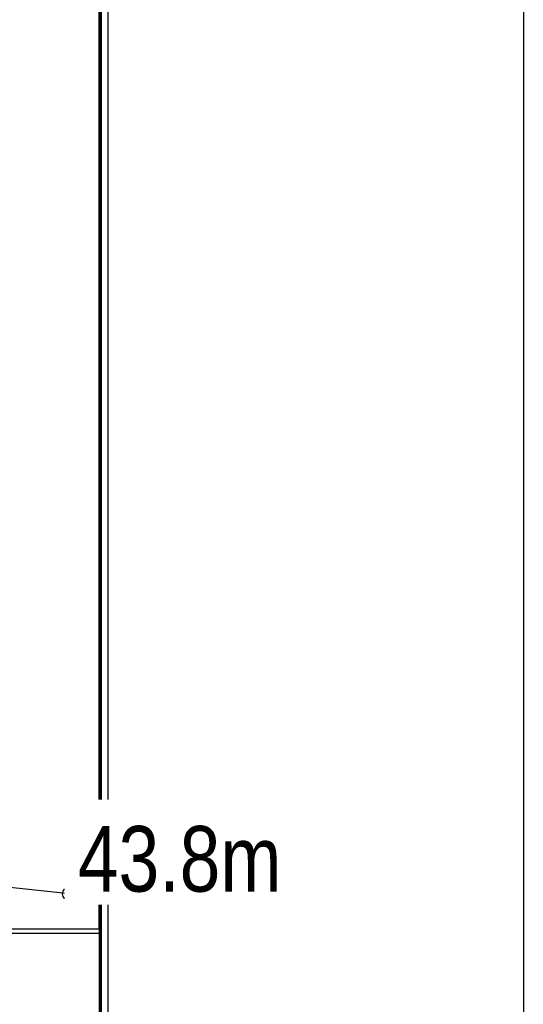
# Model space of a CAD drawing. Header units: millimetres. Extents: x 391350 to 515311, y -283575 to -199836.
# Tile 22 of 102: x 444210 to 449973, y -272314 to -261053. Entities that reach past the tile are written whole.
import ezdxf

# ---------------------------------------------------------------- set-up
doc = ezdxf.new("R2010")
doc.units = ezdxf.units.MM
doc.set_wipeout_variables(frame=1)
doc.layers.add('Evac_Path_Fail', color=1, linetype='Continuous')
doc.styles.get("Standard").update_dxf_attribs({"font": 'arial.ttf'})

msp = doc.modelspace()

# ---------------------------------------------------------------- linework, layer by layer
at = {"color": 0}
for p, q in [((445133, -250501), (445133, -280880)), ((445142, -250501), (445142, -280880)), ((445217, -250501), (445217, -280930)), ((445120, -260298), (445120, -280880)), ((432645, -271451), (445120, -271451)), ((432645, -271501), (445120, -271501))]:
    msp.add_line(p, q, dxfattribs=at)
msp.add_lwpolyline([(391350, -248700), (449973, -248700), (449973, -283575), (391350, -283575)], close=True, dxfattribs=at)
msp.add_lwpolyline([(445120, -271451), (445120, -260298)], dxfattribs=at)
at = {"layer": 'Evac_Path_Fail'}
msp.add_lwpolyline([(444775, -271050), (434025, -269900), (433825, -269750), (432975, -266400), (432975, -265750), (432775, -265550), (432525, -265550), (432325, -265700), (431225, -267850), (431225, -277550), (429825, -278800), (416675, -278800), (416475, -278950), (416225, -279350)], dxfattribs=at)
msp.add_circle((444775, -271050), 75, dxfattribs=at)

# ---------------------------------------------------------------- next in the draw order: wipeouts: each hides what was drawn before it
msp.add_wipeout([(444725, -271175), (447575, -271175), (447575, -269975), (444725, -269975)]).dxf.layer = 'Evac_Path_Fail'

# ---------------------------------------------------------------- next in the draw order: texts
at = {"layer": 'Evac_Path_Fail', "width": 0.8}
msp.add_text('43.8m', height=750, dxfattribs=at).set_placement((444875, -271025))

doc.saveas('drawing.dxf')
